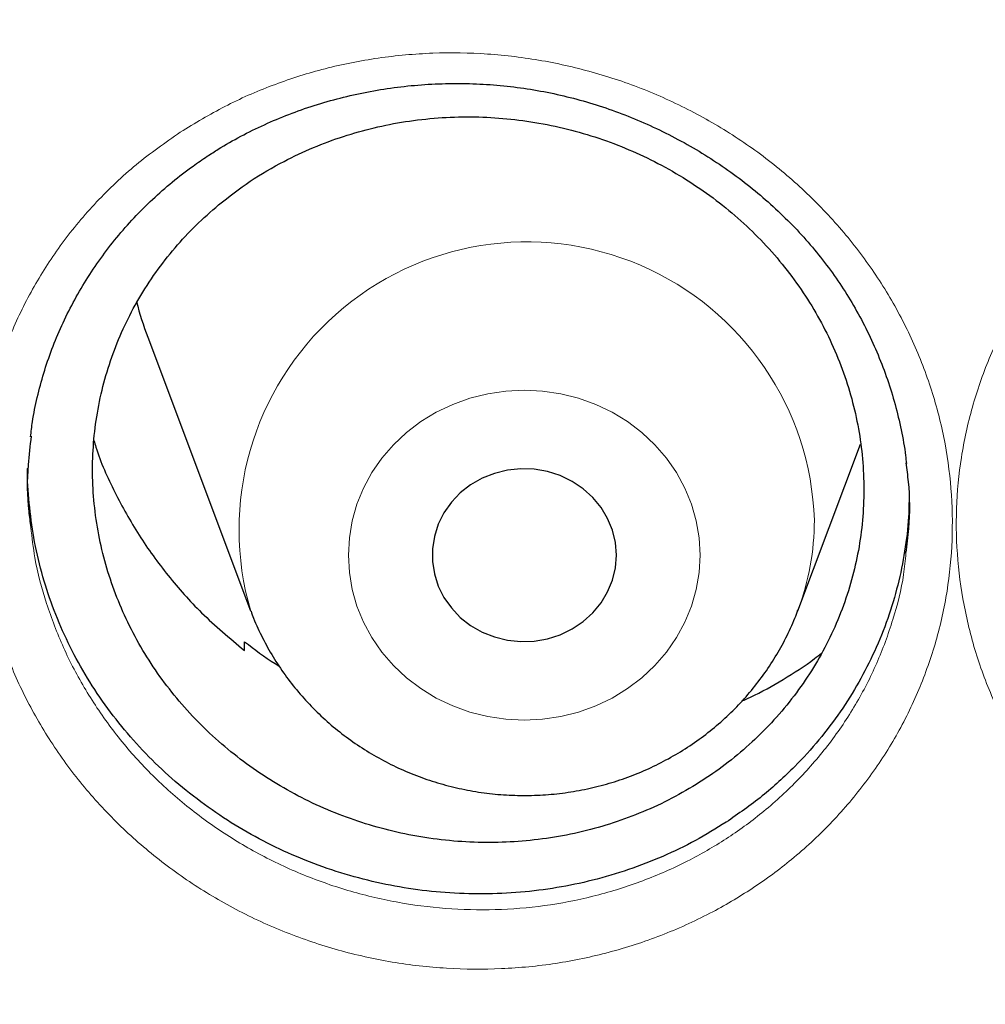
# Model space of a CAD drawing. Header units: millimetres. Extents: x 8 to 830, y 12 to 1725.
# Tile 171 of 256: x 388 to 392, y 1568 to 1572. Entities that reach past the tile are written whole.
import ezdxf

# ---------------------------------------------------------------- set-up
doc = ezdxf.new("R2010")
doc.units = ezdxf.units.MM

msp = doc.modelspace()

# ---------------------------------------------------------------- linework, layer by layer
at = {"color": 7, "linetype": 'Continuous', "lineweight": 30}
for p, q in [((388.4694, 1570.7939), (388.9164, 1569.6057)), ((391.2926, 1569.6057), (391.5649, 1570.3295)), ((388.889, 1569.4338), (388.8902, 1569.4712))]:
    msp.add_line(p, q, dxfattribs=at)
at = {"color": 8, "linetype": 'Continuous', "lineweight": 0, "flags": 128}
msp.add_lwpolyline([(390.8681, 1569.8472), (390.864, 1569.9221), (390.8514, 1569.9962), (390.8308, 1570.0686), (390.8021, 1570.1386), (390.7658, 1570.2054), (390.7223, 1570.2683), (390.672, 1570.3266), (390.6155, 1570.3796), (390.5534, 1570.4268), (390.4863, 1570.4677), (390.4151, 1570.5017), (390.3405, 1570.5286), (390.2633, 1570.548), (390.1843, 1570.5597), (390.1045, 1570.5636), (390.0247, 1570.5597), (389.9457, 1570.548), (389.8685, 1570.5286), (389.7939, 1570.5017), (389.7227, 1570.4677), (389.6556, 1570.4268), (389.5935, 1570.3796), (389.537, 1570.3266), (389.4867, 1570.2683), (389.4432, 1570.2054), (389.4069, 1570.1386), (389.3782, 1570.0686), (389.3575, 1569.9962), (389.345, 1569.9221), (389.3408, 1569.8472), (389.345, 1569.7723), (389.3575, 1569.6982), (389.3782, 1569.6258), (389.4069, 1569.5558), (389.4432, 1569.489), (389.4867, 1569.4261), (389.537, 1569.3678), (389.5935, 1569.3148), (389.6556, 1569.2676), (389.7227, 1569.2267), (389.7939, 1569.1927), (389.8685, 1569.1658), (389.9457, 1569.1464), (390.0247, 1569.1347), (390.1045, 1569.1307), (390.1843, 1569.1347), (390.2633, 1569.1464), (390.3405, 1569.1658), (390.4151, 1569.1927), (390.4863, 1569.2267), (390.5534, 1569.2676), (390.6155, 1569.3148), (390.672, 1569.3678), (390.7223, 1569.4261), (390.7658, 1569.489), (390.8021, 1569.5558), (390.8308, 1569.6258), (390.8514, 1569.6982), (390.864, 1569.7723), (390.8681, 1569.8472)], dxfattribs=at)
at = {"color": 7, "linetype": 'Continuous', "lineweight": 30, "flags": 128}
msp.add_lwpolyline([(390.5045, 1569.8472), (390.5002, 1569.9018), (390.4875, 1569.9553), (390.4667, 1570.0065), (390.4381, 1570.0543), (390.4024, 1570.0976), (390.3604, 1570.1357), (390.3129, 1570.1675), (390.2609, 1570.1926), (390.2057, 1570.2103), (390.1482, 1570.2202), (390.0899, 1570.2222), (390.0318, 1570.2162), (389.9753, 1570.2024), (389.9216, 1570.1809), (389.8717, 1570.1524), (389.8269, 1570.1174), (389.7879, 1570.0766), (389.7557, 1570.0309), (389.7309, 1569.9813), (389.7141, 1569.9288), (389.7056, 1569.8746), (389.7056, 1569.8198), (389.7141, 1569.7656), (389.7309, 1569.7131), (389.7557, 1569.6635), (389.7879, 1569.6178), (389.8269, 1569.577), (389.8717, 1569.542), (389.9216, 1569.5134), (389.9753, 1569.492), (390.0318, 1569.4782), (390.0899, 1569.4722), (390.1482, 1569.4742), (390.2057, 1569.4841), (390.2609, 1569.5018), (390.3129, 1569.5269), (390.3604, 1569.5587), (390.4024, 1569.5968), (390.4381, 1569.6401), (390.4667, 1569.6879), (390.4875, 1569.7391), (390.5002, 1569.7926), (390.5045, 1569.8472)], dxfattribs=at)
at = {"color": 8, "linetype": 'Continuous', "lineweight": 0}
for centre, radius, start, end in [((390.1155, 1569.9578), 1.2496, 1.8968, 196.4445), ((390.2471, 1569.9999), 1.1173, 339.5129, 359.9625)]:
    msp.add_arc(centre, radius, start, end, dxfattribs=at)
at = {"color": 7, "linetype": 'Continuous', "lineweight": 30}
msp.add_arc((389.9212, 1571.3403), 1.5512, 194.6699, 200.6243, dxfattribs=at)
at = {"color": 8, "linetype": 'Continuous', "lineweight": 0}
for points, knots in [([(411.9045, 1602.1384), (411.4079, 1602.1325), (410.4148, 1602.1207), (408.9279, 1602.0251), (407.4468, 1601.8726), (405.9744, 1601.658), (404.522, 1601.3848), (403.0924, 1601.0544), (401.6879, 1600.6687), (400.3024, 1600.2266), (398.9303, 1599.7256), (397.5746, 1599.1657), (396.2385, 1598.5467), (394.9327, 1597.8732), (393.6598, 1597.1465), (392.4295, 1596.3727), (391.2435, 1595.5542), (390.1031, 1594.6936), (389.0035, 1593.7876), (387.9401, 1592.8322), (386.916, 1591.8281), (385.9341, 1590.7766), (385.0025, 1589.6855), (384.1228, 1588.5571), (383.3018, 1587.4004), (382.54, 1586.2184), (381.8375, 1585.0139), (381.191, 1583.7821), (380.5983, 1582.5176), (380.0617, 1581.2223), (379.5835, 1579.8983), (379.1678, 1578.5558), (378.8154, 1577.1975), (378.5287, 1575.8341), (378.3069, 1574.4685), (378.1492, 1573.1035), (378.0544, 1571.7333), (378.0226, 1570.3523), (378.0552, 1568.9629), (378.1534, 1567.568), (378.317, 1566.1784), (378.5454, 1564.797), (378.8367, 1563.4344), (379.1888, 1562.0932), (379.5999, 1560.7754), (380.0712, 1559.4755), (380.6051, 1558.1882), (381.2019, 1556.9163), (381.8617, 1555.6628), (382.5795, 1554.4377), (383.3541, 1553.2435), (384.179, 1552.0892), (385.0514, 1550.9765), (385.9686, 1549.9066), (386.9343, 1548.8749), (387.9527, 1547.8773), (389.0228, 1546.9165), (390.1437, 1545.9953), (391.3066, 1545.1212), (392.5093, 1544.2959), (393.7422, 1543.5256), (395.0021, 1542.8108), (396.2859, 1542.1517), (397.5989, 1541.5453), (398.9467, 1540.9892), (400.3273, 1540.4858), (401.7385, 1540.0371), (403.1694, 1539.6471), (404.6173, 1539.3164), (406.0705, 1539.0475), (407.526, 1538.8394), (408.981, 1538.6914), (410.4414, 1538.6025), (411.9134, 1538.5727), (413.3942, 1538.6033), (414.8811, 1538.6954), (416.3622, 1538.8488), (417.8346, 1539.0632), (419.2869, 1539.3364), (420.7165, 1539.6668), (422.1211, 1540.0525), (423.5066, 1540.4947), (424.8787, 1540.9956), (426.2344, 1541.5555), (427.5705, 1542.1745), (428.8762, 1542.848), (430.1492, 1543.5747), (431.3795, 1544.3486), (432.5655, 1545.1671), (433.7058, 1546.0276), (434.8055, 1546.9336), (435.8688, 1547.889), (436.8929, 1548.8931), (437.8748, 1549.9446), (438.8065, 1551.0357), (439.6861, 1552.1641), (440.5071, 1553.3208), (441.269, 1554.5028), (441.9715, 1555.7073), (442.6179, 1556.9391), (443.2106, 1558.2036), (443.7472, 1559.4989), (444.2255, 1560.8229), (444.6412, 1562.1654), (444.9936, 1563.5237), (445.2803, 1564.8871), (445.5021, 1566.2527), (445.6598, 1567.6178), (445.7545, 1568.9879), (445.7863, 1570.3689), (445.7538, 1571.7583), (445.6555, 1573.1532), (445.492, 1574.5428), (445.2635, 1575.9243), (444.9723, 1577.2868), (444.6202, 1578.6281), (444.2091, 1579.9458), (443.7378, 1581.2457), (443.2038, 1582.533), (442.6071, 1583.8049), (441.9473, 1585.0584), (441.2294, 1586.2835), (440.4549, 1587.4778), (439.63, 1588.632), (438.7576, 1589.7447), (437.8403, 1590.8146), (436.8747, 1591.8463), (435.8563, 1592.8439), (434.7861, 1593.8047), (433.6653, 1594.726), (432.5024, 1595.6), (431.2997, 1596.4253), (430.0668, 1597.1956), (428.8069, 1597.9104), (427.5231, 1598.5695), (426.2101, 1599.1759), (424.8623, 1599.732), (423.4817, 1600.2354), (422.0705, 1600.6841), (420.6395, 1601.0741), (419.1917, 1601.4048), (417.7385, 1601.6737), (416.283, 1601.882), (414.828, 1602.0291), (413.3676, 1602.1213), (412.3922, 1602.1327), (411.9045, 1602.1384)], [0, 0, 0, 0, 0.007, 0.014, 0.021, 0.028, 0.035, 0.041875, 0.04875, 0.055625, 0.0625, 0.0695, 0.0765, 0.0835, 0.0905, 0.0975, 0.104375, 0.11125, 0.118125, 0.125, 0.132, 0.139, 0.146, 0.153, 0.16, 0.166875, 0.17375, 0.180625, 0.1875, 0.1945, 0.2015, 0.2085, 0.2155, 0.2225, 0.229375, 0.23625, 0.243125, 0.25, 0.257, 0.264, 0.271, 0.278, 0.285, 0.291875, 0.29875, 0.305625, 0.3125, 0.3195, 0.3265, 0.3335, 0.3405, 0.3475, 0.354375, 0.36125, 0.368125, 0.375, 0.382, 0.389, 0.396, 0.403, 0.41, 0.416875, 0.42375, 0.430625, 0.4375, 0.4445, 0.4515, 0.4585, 0.4655, 0.4725, 0.479375, 0.48625, 0.493125, 0.5, 0.507, 0.514, 0.521, 0.528, 0.535, 0.541875, 0.54875, 0.555625, 0.5625, 0.5695, 0.5765, 0.5835, 0.5905, 0.5975, 0.604375, 0.61125, 0.618125, 0.625, 0.632, 0.639, 0.646, 0.653, 0.66, 0.666875, 0.67375, 0.680625, 0.6875, 0.6945, 0.7015, 0.7085, 0.7155, 0.7225, 0.729375, 0.73625, 0.743125, 0.75, 0.757, 0.764, 0.771, 0.778, 0.785, 0.791875, 0.79875, 0.805625, 0.8125, 0.8195, 0.8265, 0.8335, 0.8405, 0.8475, 0.854375, 0.86125, 0.868125, 0.875, 0.882, 0.889, 0.896, 0.903, 0.91, 0.916875, 0.92375, 0.930625, 0.9375, 0.9445, 0.9515, 0.9585, 0.9655, 0.9725, 0.979375, 0.98625, 0.993125, 1, 1, 1, 1]), ([(388.6226, 1571.6915), (388.6864, 1571.7296), (388.8143, 1571.806), (389.022, 1571.8946), (389.2408, 1571.9638), (389.4702, 1572.0093), (389.7069, 1572.0307), (389.9454, 1572.0272), (390.1825, 1571.9979), (390.4153, 1571.9442), (390.6412, 1571.8666), (390.8571, 1571.7654), (391.0604, 1571.6424), (391.2483, 1571.4994), (391.4179, 1571.3377), (391.5679, 1571.16), (391.6964, 1570.9682), (391.8012, 1570.7642), (391.8815, 1570.5509), (391.9363, 1570.3315), (391.964, 1570.1085), (391.9655, 1569.8849), (391.9405, 1569.663), (391.8886, 1569.4459), (391.8111, 1569.2362), (391.7092, 1569.0365), (391.5833, 1568.8498), (391.4359, 1568.678), (391.2727, 1568.527), (391.0972, 1568.3977), (390.9076, 1568.2861), (390.6994, 1568.1924), (390.4749, 1568.1193), (390.2428, 1568.0707), (390.0058, 1568.0479), (389.7674, 1568.0498), (389.5296, 1568.0766), (389.2958, 1568.129), (389.0688, 1568.2054), (388.8517, 1568.3049), (388.6478, 1568.4267), (388.4592, 1568.5684), (388.2878, 1568.7286), (388.1366, 1568.9059), (388.0068, 1569.0973), (387.9, 1569.3005), (387.8185, 1569.5131), (387.7624, 1569.732), (387.7323, 1569.9549), (387.7295, 1570.1787), (387.7531, 1570.4007), (387.8029, 1570.6181), (387.8789, 1570.828), (387.9791, 1571.0279), (388.1041, 1571.2179), (388.2546, 1571.3941), (388.4268, 1571.556), (388.5574, 1571.6464), (388.6226, 1571.6915)], [0, 0, 0, 0, 0.0172789, 0.0346093, 0.0518887, 0.0697926, 0.0877537, 0.1056578, 0.1235431, 0.1414856, 0.1593717, 0.1772966, 0.195279, 0.2132037, 0.2310639, 0.2489804, 0.2668396, 0.2847362, 0.30269, 0.3205862, 0.3384247, 0.3563196, 0.3741576, 0.392024, 0.4099474, 0.4278137, 0.4456637, 0.4635705, 0.4814205, 0.4979632, 0.5145055, 0.5324922, 0.5505355, 0.5685198, 0.5864235, 0.6043835, 0.6222863, 0.6402385, 0.6582484, 0.6762006, 0.6940854, 0.7120272, 0.729912, 0.7478093, 0.7657638, 0.783661, 0.8015239, 0.8194437, 0.8373064, 0.8551577, 0.8730658, 0.8909165, 0.908739, 0.9266171, 0.9444377, 0.9629378, 0.9815005, 1, 1, 1, 1]), ([(392.8219, 1571.5549), (392.8913, 1571.5993), (393.0255, 1571.6851), (393.2438, 1571.7832), (393.4666, 1571.8576), (393.6978, 1571.9076), (393.9341, 1571.9324), (394.1725, 1571.9326), (394.4104, 1571.9077), (394.6444, 1571.8574), (394.8718, 1571.783), (395.0895, 1571.6854), (395.2942, 1571.5653), (395.4839, 1571.4251), (395.6563, 1571.2662), (395.8084, 1571.0901), (395.9392, 1570.8998), (396.047, 1570.6975), (396.1295, 1570.4855), (396.1868, 1570.2669), (396.218, 1570.044), (396.2218, 1569.8198), (396.1991, 1569.5971), (396.1502, 1569.3789), (396.0749, 1569.1681), (395.9754, 1568.967), (395.8546, 1568.7815), (395.715, 1568.6137), (395.5574, 1568.4605), (395.3786, 1568.3223), (395.1805, 1568.2019), (394.969, 1568.103), (394.7463, 1568.0279), (394.5156, 1567.9766), (394.2795, 1567.9497), (394.041, 1567.9485), (393.803, 1567.9722), (393.5687, 1568.0205), (393.3413, 1568.0937), (393.1236, 1568.1899), (392.9178, 1568.308), (392.7273, 1568.4474), (392.554, 1568.6054), (392.4, 1568.7801), (392.2682, 1568.9697), (392.1594, 1569.1713), (392.0744, 1569.3827), (392.0158, 1569.6015), (391.9834, 1569.8247), (391.9773, 1570.0493), (391.9987, 1570.2722), (392.0464, 1570.4908), (392.1196, 1570.7024), (392.2183, 1570.904), (392.3402, 1571.0935), (392.4829, 1571.2666), (392.6427, 1571.4228), (392.7622, 1571.5109), (392.8219, 1571.5549)], [0, 0, 0, 0, 0.019095, 0.036948, 0.054857, 0.072708, 0.090583, 0.108513, 0.126386, 0.144313, 0.162297, 0.180223, 0.198121, 0.216075, 0.233972, 0.251858, 0.2698, 0.287685, 0.305548, 0.323468, 0.34133, 0.359206, 0.377139, 0.395014, 0.412844, 0.430729, 0.448556, 0.465424, 0.482293, 0.500153, 0.51807, 0.53593, 0.553785, 0.571697, 0.589552, 0.60745, 0.625406, 0.643304, 0.661188, 0.679129, 0.697012, 0.714915, 0.732875, 0.750778, 0.768643, 0.786565, 0.804431, 0.822343, 0.840313, 0.858227, 0.876091, 0.894013, 0.911878, 0.929706, 0.947591, 0.96542, 0.98271, 1, 1, 1, 1]), ([(387.9618, 1569.9676), (387.9668, 1569.9236), (387.9795, 1569.8122), (388.027, 1569.6369), (388.1, 1569.4442), (388.1968, 1569.2601), (388.3143, 1569.0866), (388.4511, 1568.9258), (388.6062, 1568.7804), (388.7769, 1568.6517), (388.9614, 1568.541), (389.1577, 1568.4505), (389.3631, 1568.3808), (389.5747, 1568.3328), (389.7898, 1568.308), (390.0055, 1568.3057), (390.2199, 1568.3258), (390.43, 1568.3692), (390.633, 1568.4348), (390.8214, 1568.5191), (390.993, 1568.6196), (391.1517, 1568.7362), (391.2993, 1568.8725), (391.4327, 1569.0276), (391.5466, 1569.1962), (391.6392, 1569.3766), (391.7082, 1569.5664), (391.7501, 1569.7272), (391.7595, 1569.8249), (391.7624, 1569.8558)], [0, 0, 0, 0, 0.025121, 0.06364, 0.102036, 0.140506, 0.179099, 0.21757, 0.256018, 0.294588, 0.333036, 0.371624, 0.410336, 0.448924, 0.487419, 0.526037, 0.564534, 0.603195, 0.641983, 0.680649, 0.716198, 0.751748, 0.790119, 0.828611, 0.866982, 0.905385, 0.943911, 0.982314, 1, 1, 1, 1])]:
    msp.add_open_spline(points, degree=3, knots=knots, dxfattribs=at)
at = {"color": 7, "linetype": 'Continuous', "lineweight": 30}
for points, knots in [([(377.0532, 1573.0448), (377.0508, 1573.0099), (377.0461, 1572.9393), (377.0399, 1572.8224), (377.0331, 1572.6975), (377.0252, 1572.566), (377.017, 1572.4251), (377.0091, 1572.274), (377.0006, 1572.0953), (376.992, 1571.8866), (376.9839, 1571.6459), (376.9766, 1571.3568), (376.9714, 1571.015), (376.9704, 1570.6164), (376.975, 1570.1887), (376.9867, 1569.7289), (377.0066, 1569.2429), (377.0353, 1568.7411), (377.0725, 1568.2367), (377.1178, 1567.734), (377.1713, 1567.2329), (377.2327, 1566.7336), (377.3199, 1566.1085), (377.4415, 1565.3594), (377.6082, 1564.4891), (377.7605, 1563.8002), (377.8839, 1563.2895), (377.9689, 1562.9541), (378.0562, 1562.6248), (378.1433, 1562.3102), (378.2272, 1562.0185), (378.3061, 1561.7533), (378.3793, 1561.5145), (378.4462, 1561.3019), (378.5064, 1561.1154), (378.5591, 1560.9548), (378.6042, 1560.82), (378.6393, 1560.7162), (378.6666, 1560.6365), (378.6902, 1560.5679), (378.7165, 1560.4923), (378.7477, 1560.403), (378.7845, 1560.2992), (378.8307, 1560.17), (378.8878, 1560.0129), (378.9571, 1559.8258), (379.0362, 1559.6165), (379.1255, 1559.3853), (379.2256, 1559.1325), (379.335, 1558.8633), (379.4508, 1558.586), (379.6126, 1558.2089), (379.8226, 1557.7387), (380.0854, 1557.1801), (380.3848, 1556.5743), (380.7235, 1555.9255), (381.1044, 1555.2377), (381.4961, 1554.5691), (381.9371, 1553.8554), (382.4355, 1553.0952), (382.9974, 1552.2914), (383.5841, 1551.503), (384.1207, 1550.825), (384.6016, 1550.2466), (385.0237, 1549.7582), (385.4687, 1549.2632), (385.9374, 1548.7626), (386.3963, 1548.2924), (386.8416, 1547.8533), (387.27, 1547.4454), (387.7152, 1547.0363), (388.1767, 1546.6274), (388.5913, 1546.2734), (388.9458, 1545.9797), (389.2283, 1545.7509), (389.4925, 1545.5412), (389.738, 1545.3502), (389.9643, 1545.1772), (390.1614, 1545.0289), (390.3309, 1544.9032), (390.4745, 1544.7978), (390.6036, 1544.7041), (390.7099, 1544.6275), (390.7926, 1544.5685), (390.8521, 1544.5261), (390.9062, 1544.4878), (390.9723, 1544.4412), (391.0611, 1544.3789), (391.1716, 1544.302), (391.2957, 1544.2163), (391.4305, 1544.1242), (391.576, 1544.0257), (391.7632, 1543.9005), (391.9973, 1543.7463), (392.2837, 1543.5614), (392.5967, 1543.3637), (392.9369, 1543.1541), (393.302, 1542.9349), (393.6861, 1542.7107), (394.0797, 1542.4876), (394.476, 1542.2696), (394.9737, 1542.004), (395.5734, 1541.6972), (396.2758, 1541.3571), (396.9747, 1541.0372), (397.7049, 1540.7215), (398.4656, 1540.4129), (399.2559, 1540.114), (400.04, 1539.8382), (400.8213, 1539.5831), (401.599, 1539.3484), (402.3747, 1539.1329), (403.1479, 1538.9361), (403.9229, 1538.7565), (404.776, 1538.578), (405.7075, 1538.4068), (406.718, 1538.2497), (407.7304, 1538.1207), (408.7455, 1538.0195), (409.7632, 1537.9462), (410.7827, 1537.901), (411.8033, 1537.884), (412.8239, 1537.8953), (413.8437, 1537.935), (414.8619, 1538.0027), (415.8775, 1538.0984), (416.8898, 1538.2218), (417.8978, 1538.3729), (418.8286, 1538.5385), (419.6827, 1538.7122), (420.4634, 1538.8886), (421.2464, 1539.0833), (422.0351, 1539.2981), (422.8256, 1539.5326), (423.6172, 1539.787), (424.4091, 1540.0618), (425.2052, 1540.3591), (425.9911, 1540.6741), (426.7655, 1541.0061), (427.5216, 1541.3512), (428.2642, 1541.7112), (428.9861, 1542.0818), (429.686, 1542.4613), (430.2891, 1542.8057), (430.8011, 1543.1105), (431.2273, 1543.3725), (431.644, 1543.6368), (431.9824, 1543.8582), (432.2385, 1544.0293), (432.4076, 1544.144), (432.5522, 1544.2431), (432.6725, 1544.3263), (432.7687, 1544.3935), (432.8371, 1544.4415), (432.8836, 1544.4743), (432.9221, 1544.5015), (432.9685, 1544.5344), (433.0278, 1544.5766), (433.0971, 1544.6262), (433.1924, 1544.6947), (433.3176, 1544.7855), (433.4765, 1544.9019), (433.6774, 1545.0511), (433.9174, 1545.2323), (434.1928, 1545.4443), (434.4782, 1545.6689), (434.7929, 1545.9221), (435.1375, 1546.2063), (435.5121, 1546.5243), (435.898, 1546.8617), (436.2945, 1547.2193), (436.7005, 1547.5977), (437.0877, 1547.9709), (437.4545, 1548.3357), (437.7942, 1548.6837), (438.125, 1549.0325), (438.44, 1549.3742), (438.7381, 1549.7066), (439.0356, 1550.0471), (439.3305, 1550.3942), (439.6212, 1550.7461), (439.8914, 1551.0823), (440.1435, 1551.4042), (440.3779, 1551.7109), (440.595, 1552.0018), (440.7938, 1552.2741), (440.9809, 1552.5358), (441.1669, 1552.8013), (441.362, 1553.0858), (441.5697, 1553.3957), (441.789, 1553.7316), (442.019, 1554.0939), (442.2588, 1554.4832), (442.5074, 1554.9001), (442.7438, 1555.3108), (442.967, 1555.7119), (443.1759, 1556.0995), (443.3851, 1556.5009), (443.5884, 1556.9051), (443.7872, 1557.3148), (443.9773, 1557.7213), (444.1582, 1558.1229), (444.3234, 1558.5033), (444.4737, 1558.8621), (444.6101, 1559.1988), (444.7334, 1559.5133), (444.8444, 1559.8051), (444.9275, 1560.0301), (444.986, 1560.1915), (445.022, 1560.2923), (445.0531, 1560.3798), (445.079, 1560.4537), (445.1, 1560.514), (445.1173, 1560.5637), (445.1365, 1560.6193), (445.1618, 1560.6931), (445.1962, 1560.7944), (445.238, 1560.9192), (445.2904, 1561.078), (445.3517, 1561.2674), (445.4199, 1561.4832), (445.49, 1561.7109), (445.5615, 1561.9498), (445.6342, 1562.1999), (445.7209, 1562.5079), (445.8209, 1562.879), (445.9326, 1563.318), (446.0436, 1563.783), (446.1444, 1564.2364), (446.2352, 1564.6749), (446.3163, 1565.095), (446.394, 1565.5297), (446.4818, 1566.0655), (446.572, 1566.6902), (446.6569, 1567.3929), (446.7237, 1568.0732), (446.7738, 1568.7306), (446.8089, 1569.3647), (446.8302, 1569.9754), (446.8378, 1570.4719), (446.8382, 1570.86), (446.8358, 1571.1455), (446.8308, 1571.4241), (446.8237, 1571.6914), (446.815, 1571.9447), (446.8049, 1572.1919), (446.7936, 1572.4303), (446.7812, 1572.6577), (446.769, 1572.8593), (446.76, 1572.986), (446.7558, 1573.0448)], [0, 0, 0, 0, 0.000951, 0.00193, 0.003036, 0.004253, 0.00557, 0.006974, 0.008466, 0.010552, 0.012788, 0.015174, 0.018604, 0.022304, 0.026272, 0.03051, 0.035109, 0.039809, 0.0445, 0.049182, 0.053854, 0.058517, 0.063171, 0.071403, 0.079606, 0.08778, 0.090983, 0.094182, 0.097376, 0.100428, 0.103231, 0.105785, 0.10809, 0.110147, 0.111955, 0.113514, 0.114824, 0.115886, 0.116546, 0.117156, 0.117891, 0.118757, 0.119771, 0.120935, 0.122551, 0.124388, 0.126447, 0.128728, 0.13123, 0.133951, 0.136743, 0.139515, 0.145262, 0.150923, 0.1565, 0.163835, 0.171017, 0.178053, 0.185051, 0.193961, 0.202877, 0.211797, 0.220722, 0.226386, 0.232222, 0.238233, 0.244421, 0.250785, 0.255992, 0.261311, 0.266742, 0.272285, 0.27791, 0.2814, 0.284654, 0.287671, 0.290452, 0.292997, 0.295305, 0.297061, 0.298651, 0.300074, 0.30133, 0.302159, 0.302792, 0.303286, 0.303933, 0.304956, 0.306188, 0.307532, 0.308987, 0.310553, 0.31223, 0.315004, 0.318038, 0.32133, 0.324881, 0.328691, 0.332679, 0.336722, 0.340731, 0.344704, 0.351714, 0.358613, 0.3654, 0.372077, 0.379665, 0.387104, 0.394395, 0.401597, 0.408772, 0.415794, 0.42279, 0.429761, 0.436706, 0.445688, 0.454627, 0.463542, 0.472457, 0.481371, 0.490286, 0.4992, 0.508115, 0.517029, 0.525944, 0.534858, 0.543773, 0.552688, 0.561603, 0.568593, 0.575583, 0.582642, 0.589812, 0.597096, 0.604359, 0.61173, 0.61921, 0.626799, 0.634111, 0.641505, 0.648815, 0.655997, 0.663051, 0.669978, 0.674479, 0.678925, 0.683315, 0.687644, 0.689723, 0.691543, 0.693106, 0.69441, 0.695455, 0.696243, 0.696646, 0.696978, 0.697502, 0.698168, 0.698928, 0.699781, 0.70131, 0.703068, 0.705055, 0.708015, 0.711125, 0.714373, 0.717759, 0.721968, 0.726371, 0.73097, 0.735762, 0.74075, 0.745932, 0.750272, 0.754723, 0.75908, 0.763275, 0.767308, 0.771181, 0.775537, 0.77967, 0.783578, 0.787262, 0.79079, 0.794084, 0.797145, 0.799974, 0.80285, 0.805987, 0.809385, 0.813035, 0.816945, 0.821115, 0.825545, 0.830235, 0.834102, 0.838129, 0.842317, 0.846532, 0.850562, 0.854837, 0.85888, 0.862688, 0.866263, 0.869604, 0.872711, 0.875584, 0.878223, 0.879337, 0.880326, 0.881181, 0.881903, 0.882491, 0.882945, 0.883358, 0.884118, 0.885104, 0.886317, 0.887757, 0.88973, 0.891826, 0.894024, 0.896326, 0.898731, 0.901239, 0.905195, 0.909383, 0.913804, 0.918457, 0.922275, 0.926238, 0.930343, 0.934543, 0.941328, 0.94789, 0.954228, 0.960343, 0.966236, 0.971905, 0.977351, 0.980059, 0.98271, 0.985301, 0.987816, 0.990158, 0.992312, 0.994612, 0.996657, 0.99845, 1, 1, 1, 1]), ([(388.7279, 1571.5793), (388.7437, 1571.5894), (388.791, 1571.62), (388.8732, 1571.6667), (388.9756, 1571.7173), (389.0821, 1571.762), (389.1922, 1571.8007), (389.3054, 1571.8331), (389.4212, 1571.859), (389.5388, 1571.8782), (389.6577, 1571.8906), (389.7771, 1571.8961), (389.8965, 1571.8946), (390.015, 1571.8862), (390.1322, 1571.8709), (390.2475, 1571.8489), (390.361, 1571.8202), (390.4731, 1571.7848), (390.5839, 1571.7427), (390.6928, 1571.6941), (390.7992, 1571.639), (390.9025, 1571.5779), (391.0018, 1571.5111), (391.0966, 1571.439), (391.1861, 1571.3621), (391.2698, 1571.2809), (391.3474, 1571.196), (391.4185, 1571.1075), (391.4834, 1571.0154), (391.5424, 1570.9195), (391.5955, 1570.8196), (391.6424, 1570.7164), (391.6826, 1570.6102), (391.7162, 1570.5016), (391.7422, 1570.3912), (391.7582, 1570.3056), (391.763, 1570.2568), (391.7641, 1570.2454)], [0, 0, 0, 0, 0.01458, 0.043682, 0.072917, 0.102344, 0.131943, 0.161682, 0.19152, 0.22141, 0.25129, 0.281096, 0.310779, 0.340294, 0.369606, 0.398671, 0.427554, 0.456671, 0.486104, 0.515801, 0.545694, 0.575708, 0.605762, 0.635748, 0.665584, 0.695201, 0.724544, 0.753577, 0.782484, 0.811641, 0.841074, 0.870746, 0.900612, 0.930619, 0.960708, 0.99082, 1, 1, 1, 1]), ([(388.7772, 1571.3681), (388.7437, 1571.3388), (388.6766, 1571.2802), (388.5857, 1571.1817), (388.5026, 1571.0756), (388.4298, 1570.9626), (388.3678, 1570.8446), (388.3171, 1570.7227), (388.2771, 1570.5956), (388.2489, 1570.466), (388.2325, 1570.3343), (388.2279, 1570.2024), (388.2353, 1570.0689), (388.2545, 1569.9367), (388.2855, 1569.8061), (388.3277, 1569.6791), (388.3815, 1569.5542), (388.446, 1569.4343), (388.521, 1569.3196), (388.6051, 1569.2117), (388.6993, 1569.1095), (388.8018, 1569.0153), (388.9122, 1568.9293), (389.0289, 1568.8527), (389.1529, 1568.7847), (389.282, 1568.7269), (389.4153, 1568.6794), (389.5513, 1568.6427), (389.6913, 1568.6165), (389.8326, 1568.6016), (389.9738, 1568.5979), (390.1139, 1568.6053), (390.2539, 1568.6239), (390.3914, 1568.6538), (390.5247, 1568.6943), (390.6531, 1568.745), (390.7773, 1568.8064), (390.8952, 1568.8776), (391.0057, 1568.9579), (391.1078, 1569.0462), (391.2024, 1569.1435), (391.2873, 1569.2478), (391.3623, 1569.3586), (391.4266, 1569.4745), (391.4807, 1569.5966), (391.5234, 1569.7225), (391.5544, 1569.8515), (391.5737, 1569.9819), (391.5813, 1570.115), (391.5769, 1570.2481), (391.5605, 1570.3806), (391.5327, 1570.5107), (391.493, 1570.6398), (391.442, 1570.7652), (391.3801, 1570.8863), (391.3082, 1571.0016), (391.2257, 1571.1123), (391.1339, 1571.2158), (391.0335, 1571.3119), (390.9257, 1571.3994), (390.8096, 1571.4792), (390.6874, 1571.5492), (390.5598, 1571.6095), (390.4282, 1571.6593), (390.2916, 1571.6991), (390.1523, 1571.7279), (390.0119, 1571.7455), (389.8713, 1571.752), (389.7297, 1571.7474), (389.5892, 1571.7314), (389.4517, 1571.7044), (389.3181, 1571.6668), (389.1872, 1571.6183), (389.0512, 1571.5542), (388.9117, 1571.4729), (388.8222, 1571.4032), (388.7772, 1571.3681)], [0, 0, 0, 0, 0.013228, 0.0264561, 0.0400185, 0.0536807, 0.0669228, 0.0803112, 0.0936996, 0.1073622, 0.1205999, 0.1339837, 0.1473675, 0.1610254, 0.1742609, 0.1876426, 0.2010243, 0.2146797, 0.2279174, 0.2413013, 0.2546851, 0.2683426, 0.2815859, 0.2949754, 0.3083648, 0.322028, 0.3352777, 0.3486202, 0.3620697, 0.3757396, 0.3890282, 0.4023167, 0.4157951, 0.4294699, 0.4427591, 0.4560483, 0.4695273, 0.4832031, 0.4964424, 0.5098461, 0.5232498, 0.536922, 0.5501672, 0.5635052, 0.5769502, 0.5906161, 0.6038551, 0.6172404, 0.6306257, 0.6442851, 0.6575208, 0.6709027, 0.6842846, 0.6979403, 0.7111769, 0.7245597, 0.7379424, 0.7515988, 0.7648401, 0.7782276, 0.791615, 0.8052762, 0.818524, 0.8318646, 0.8453121, 0.8589799, 0.8722674, 0.8855549, 0.8990322, 0.9127058, 0.9259953, 0.9392847, 0.9527641, 0.96644, 0.9831266, 1, 1, 1, 1]), ([(387.9608, 1570.3608), (387.9633, 1570.3827), (387.9699, 1570.4403), (387.9889, 1570.5327), (388.0168, 1570.638), (388.0523, 1570.742), (388.0949, 1570.8444), (388.1447, 1570.9447), (388.2012, 1571.0421), (388.2644, 1571.1362), (388.3337, 1571.2264), (388.4089, 1571.312), (388.4895, 1571.3927), (388.5751, 1571.4679), (388.6549, 1571.5299), (388.7072, 1571.5652), (388.7279, 1571.5793)], [0, 0, 0, 0, 0.04499, 0.118695, 0.192834, 0.26772, 0.343172, 0.419077, 0.495302, 0.571702, 0.648108, 0.724341, 0.800272, 0.87579, 0.950814, 1, 1, 1, 1]), ([(387.963, 1570.3634), (387.9579, 1570.3221), (387.9447, 1570.2141), (387.9452, 1570.0808), (387.9584, 1569.9907), (387.9618, 1569.9676)], [0, 0, 0, 0, 0.315798, 0.82412, 1, 1, 1, 1]), ([(388.2358, 1570.345), (388.2385, 1570.3355), (388.2605, 1570.2584), (388.3242, 1570.1197), (388.428, 1569.9322), (388.5551, 1569.757), (388.706, 1569.5868), (388.8256, 1569.4868), (388.889, 1569.4338)], [0, 0, 0, 0, 0.026703, 0.216287, 0.405849, 0.596016, 0.785578, 1, 1, 1, 1]), ([(391.7624, 1569.8558), (391.767, 1569.8916), (391.7802, 1569.9942), (391.7799, 1570.1262), (391.7668, 1570.2207), (391.763, 1570.2481)], [0, 0, 0, 0, 0.2762382, 0.7905818, 1, 1, 1, 1]), ([(390.9811, 1568.6873), (390.9371, 1568.6602), (390.8488, 1568.6057), (390.7066, 1568.5376), (390.5575, 1568.4796), (390.4038, 1568.4342), (390.2467, 1568.4014), (390.0876, 1568.3815), (389.9252, 1568.3742), (389.7629, 1568.3797), (389.6019, 1568.398), (389.4437, 1568.4289), (389.2866, 1568.4725), (389.1342, 1568.5283), (388.9875, 1568.5956), (388.8479, 1568.6736), (388.7141, 1568.7631), (388.5887, 1568.8625), (388.4726, 1568.9711), (388.3668, 1569.0877), (388.2706, 1569.2132), (388.1861, 1569.3454), (388.1138, 1569.4831), (388.0542, 1569.6248), (388.0069, 1569.7719), (387.9726, 1569.9216), (387.9535, 1570.0726), (387.9457, 1570.1735), (387.9479, 1570.2241), (387.948, 1570.2246)], [0, 0, 0, 0, 0.038036, 0.076412, 0.115058, 0.154337, 0.192334, 0.230604, 0.269286, 0.308531, 0.346468, 0.384675, 0.423295, 0.462478, 0.500378, 0.538544, 0.576983, 0.616072, 0.654028, 0.692251, 0.730783, 0.769947, 0.807854, 0.846029, 0.884478, 0.923579, 0.961475, 0.999639, 1, 1, 1, 1]), ([(391.7759, 1570.1274), (391.7757, 1570.0894), (391.7752, 1570.0014), (391.7585, 1569.8643), (391.7287, 1569.7167), (391.685, 1569.571), (391.6283, 1569.4299), (391.5591, 1569.2946), (391.4786, 1569.1662), (391.3858, 1569.0436), (391.2735, 1568.9202), (391.1403, 1568.7981), (391.0344, 1568.7244), (390.9811, 1568.6873)], [0, 0, 0, 0, 0.066965, 0.154853, 0.243356, 0.332491, 0.423143, 0.510976, 0.599424, 0.688502, 0.779091, 0.888944, 1, 1, 1, 1]), ([(388.9179, 1569.6043), (388.9215, 1569.5939), (388.9356, 1569.5541), (388.9673, 1569.4875), (389.0126, 1569.4052), (389.0648, 1569.3266), (389.123, 1569.252), (389.187, 1569.1819), (389.2564, 1569.1166), (389.3309, 1569.0567), (389.4099, 1569.0025), (389.4931, 1568.9541), (389.58, 1568.9121), (389.6701, 1568.8766), (389.7628, 1568.8478), (389.8576, 1568.826), (389.9539, 1568.8112), (390.0512, 1568.8037), (390.1488, 1568.8033), (390.2463, 1568.8102), (390.343, 1568.8244), (390.4382, 1568.8457), (390.5316, 1568.874), (390.6223, 1568.9092), (390.71, 1568.9511), (390.7941, 1568.9993), (390.8741, 1569.0537), (390.9494, 1569.1139), (391.0196, 1569.1794), (391.0844, 1569.25), (391.1432, 1569.3252), (391.1959, 1569.4044), (391.2416, 1569.4874), (391.2741, 1569.5559), (391.2888, 1569.5974), (391.2929, 1569.6093)], [0, 0, 0, 0, 0.010929, 0.041989, 0.073082, 0.104215, 0.135396, 0.166628, 0.197914, 0.229256, 0.260655, 0.292108, 0.323614, 0.355168, 0.386768, 0.418408, 0.450082, 0.481786, 0.513513, 0.545257, 0.57701, 0.608764, 0.640513, 0.672249, 0.703966, 0.735655, 0.76731, 0.798924, 0.83049, 0.862005, 0.893462, 0.924861, 0.956199, 0.987478, 1, 1, 1, 1]), ([(388.8902, 1569.4712), (388.9334, 1569.438), (388.9818, 1569.4007), (389.0345, 1569.3692), (389.0403, 1569.3658)], [0, 0, 0, 0, 0.890213, 1, 1, 1, 1]), ([(391.0499, 1569.2143), (391.0623, 1569.2196), (391.1245, 1569.2464), (391.2302, 1569.3077), (391.3332, 1569.3721), (391.3854, 1569.4141), (391.3952, 1569.4221)], [0, 0, 0, 0, 0.098851, 0.498233, 0.904875, 1, 1, 1, 1])]:
    msp.add_open_spline(points, degree=3, knots=knots, dxfattribs=at)

doc.saveas('drawing.dxf')
